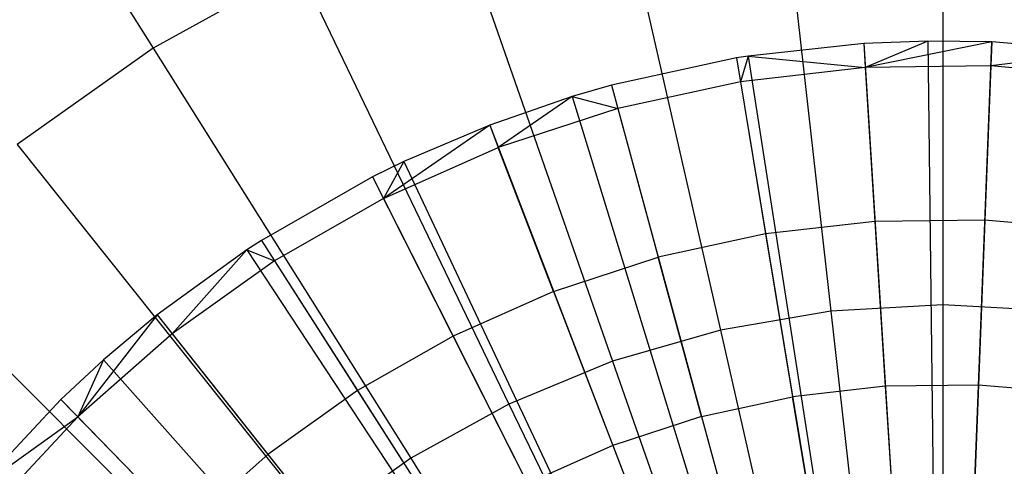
# Model space of a CAD drawing. Extents: x 0.2 to 44.2, y -21.9 to 24.
# Tile 21 of 239: x 11.904 to 13.656, y -12.447 to -11.652. Entities that reach past the tile are written whole.
import ezdxf

# ---------------------------------------------------------------- set-up
doc = ezdxf.new("R2010")
doc.units = 0
doc.header["$LTSCALE"] = 2.54
doc.layers.get('0').update_dxf_attribs({"color": 13, "linetype": 'CONTINUOUS'})

# ---------------------------------------------------------------- blocks, each defined once
blk = doc.blocks.new('GRUPUJ_2')
at = {"color": 0}
for p, q in [((9.4342, 6.5192, 7), (9.2282, 6.4967, 7)), ((9.4342, 6.5192, 7), (9.2282, 6.4967, 7)), ((9.5482, 6.5235, 7), (9.4342, 6.5192, 7)), ((9.5482, 6.5235, 7), (9.4342, 6.5192, 7)), ((9.4342, 6.5192, 7), (9.4369, 6.4764, 7.0202)), ((9.4342, 6.5192, 7), (9.4369, 6.4764, 7.0202)), ((9.4342, 6.5192, 7), (9.5495, 4.6828, 7.55)), ((9.4342, 6.5192, 7), (9.5495, 4.6828, 7.55)), ((9.5482, 6.5235, 7), (9.4369, 6.4764, 7.0202)), ((9.5482, 6.5235, 7), (9.4369, 6.4764, 7.0202)), ((9.6621, 6.522, 7), (9.4369, 6.4764, 7.0202)), ((9.6621, 6.522, 7), (9.4369, 6.4764, 7.0202)), ((9.6621, 6.522, 7), (9.5482, 6.5235, 7)), ((9.5482, 6.5235, 7), (9.5702, 4.6836, 7.55)), ((9.5482, 6.5235, 7), (9.5702, 4.6836, 7.55)), ((9.6621, 6.522, 7), (9.5482, 6.5235, 7)), ((9.591, 4.6833, 7.55), (9.6621, 6.522, 7)), ((9.591, 4.6833, 7.55), (9.6621, 6.522, 7)), ((9.6621, 6.522, 7), (9.6605, 6.4791, 7.0202)), ((9.6621, 6.522, 7), (9.6605, 6.4791, 7.0202)), ((9.8686, 6.5044, 7), (9.6621, 6.522, 7)), ((9.8686, 6.5044, 7), (9.6621, 6.522, 7)), ((9.8686, 6.5044, 7), (9.6605, 6.4791, 7.0202)), ((9.8686, 6.5044, 7), (9.6605, 6.4791, 7.0202)), ((9.2078, 6.4934, 7), (8.9851, 6.4449, 7)), ((9.2078, 6.4934, 7), (8.9851, 6.4449, 7)), ((9.2282, 6.4967, 7), (9.2078, 6.4934, 7)), ((9.2282, 6.4967, 7), (9.2078, 6.4934, 7)), ((9.2078, 6.4934, 7), (9.2148, 6.4511, 7.0202)), ((9.2078, 6.4934, 7), (9.2148, 6.4511, 7.0202)), ((9.2078, 6.4934, 7), (9.5082, 4.6781, 7.55)), ((9.2078, 6.4934, 7), (9.5082, 4.6781, 7.55)), ((9.2282, 6.4967, 7), (9.2148, 6.4511, 7.0202)), ((9.2282, 6.4967, 7), (9.2148, 6.4511, 7.0202)), ((9.2282, 6.4967, 7), (9.4369, 6.4764, 7.0202)), ((9.2282, 6.4967, 7), (9.4369, 6.4764, 7.0202)), ((9.2282, 6.4967, 7), (9.5119, 4.6787, 7.55)), ((9.2282, 6.4967, 7), (9.5119, 4.6787, 7.55)), ((9.4369, 6.4764, 7.0202), (9.2148, 6.4511, 7.0202)), ((9.4369, 6.4764, 7.0202), (9.2148, 6.4511, 7.0202)), ((9.6605, 6.4791, 7.0202), (9.4369, 6.4764, 7.0202)), ((9.6605, 6.4791, 7.0202), (9.4369, 6.4764, 7.0202)), ((9.4369, 6.4764, 7.0202), (9.4541, 6.2025, 7.1401)), ((9.4369, 6.4764, 7.0202), (9.4541, 6.2025, 7.1401)), ((9.6605, 6.4791, 7.0202), (9.6499, 6.2048, 7.1401)), ((9.6605, 6.4791, 7.0202), (9.6499, 6.2048, 7.1401)), ((9.8832, 6.4591, 7.0202), (9.6605, 6.4791, 7.0202)), ((9.8832, 6.4591, 7.0202), (9.6605, 6.4791, 7.0202)), ((9.2148, 6.4511, 7.0202), (8.9963, 6.4035, 7.0202)), ((9.2148, 6.4511, 7.0202), (8.9963, 6.4035, 7.0202)), ((9.2148, 6.4511, 7.0202), (9.2596, 6.1803, 7.1401)), ((9.2148, 6.4511, 7.0202), (9.2596, 6.1803, 7.1401)), ((8.9851, 6.4449, 7), (8.9154, 6.4247, 7)), ((8.9851, 6.4449, 7), (8.9154, 6.4247, 7)), ((8.9851, 6.4449, 7), (8.9963, 6.4035, 7.0202)), ((8.9851, 6.4449, 7), (8.9963, 6.4035, 7.0202)), ((8.9851, 6.4449, 7), (9.4676, 4.6693, 7.55)), ((8.9851, 6.4449, 7), (9.4676, 4.6693, 7.55)), ((8.9154, 6.4247, 7), (8.7685, 6.374, 7)), ((8.9154, 6.4247, 7), (8.7685, 6.374, 7)), ((8.9154, 6.4247, 7), (8.7838, 6.334, 7.0202)), ((8.9154, 6.4247, 7), (8.7838, 6.334, 7.0202)), ((8.9154, 6.4247, 7), (8.9963, 6.4035, 7.0202)), ((8.9154, 6.4247, 7), (8.9963, 6.4035, 7.0202)), ((8.9154, 6.4247, 7), (9.4549, 4.6656, 7.55)), ((8.9154, 6.4247, 7), (9.4549, 4.6656, 7.55)), ((8.9963, 6.4035, 7.0202), (8.7838, 6.334, 7.0202)), ((8.9963, 6.4035, 7.0202), (8.7838, 6.334, 7.0202)), ((8.9963, 6.4035, 7.0202), (9.0683, 6.1386, 7.1401)), ((8.9963, 6.4035, 7.0202), (9.0683, 6.1386, 7.1401)), ((8.7685, 6.374, 7), (8.5795, 6.2433, 7.0202)), ((8.7685, 6.374, 7), (8.5795, 6.2433, 7.0202)), ((8.7685, 6.374, 7), (8.616, 6.3089, 7)), ((8.7685, 6.374, 7), (8.616, 6.3089, 7)), ((8.7685, 6.374, 7), (8.7838, 6.334, 7.0202)), ((8.7685, 6.374, 7), (8.7838, 6.334, 7.0202)), ((8.7685, 6.374, 7), (9.4282, 4.6564, 7.55)), ((8.7685, 6.374, 7), (9.4282, 4.6564, 7.55)), ((8.5795, 6.2433, 7.0202), (8.7838, 6.334, 7.0202)), ((8.5795, 6.2433, 7.0202), (8.7838, 6.334, 7.0202)), ((8.8822, 6.0778, 7.1401), (8.7838, 6.334, 7.0202)), ((8.8822, 6.0778, 7.1401), (8.7838, 6.334, 7.0202)), ((8.616, 6.3089, 7), (8.5601, 6.2817, 7)), ((8.616, 6.3089, 7), (8.5601, 6.2817, 7)), ((8.616, 6.3089, 7), (8.5795, 6.2433, 7.0202)), ((8.616, 6.3089, 7), (8.5795, 6.2433, 7.0202)), ((8.616, 6.3089, 7), (9.4004, 4.6445, 7.55)), ((8.616, 6.3089, 7), (9.4004, 4.6445, 7.55)), ((8.5601, 6.2817, 7), (8.3622, 6.1687, 7)), ((8.5601, 6.2817, 7), (8.3622, 6.1687, 7)), ((8.5601, 6.2817, 7), (8.5795, 6.2433, 7.0202)), ((8.5601, 6.2817, 7), (8.5795, 6.2433, 7.0202)), ((8.5601, 6.2817, 7), (9.3902, 4.6395, 7.55)), ((8.5601, 6.2817, 7), (9.3902, 4.6395, 7.55)), ((8.5795, 6.2433, 7.0202), (8.3853, 6.1325, 7.0202)), ((8.5795, 6.2433, 7.0202), (8.3853, 6.1325, 7.0202)), ((8.5795, 6.2433, 7.0202), (8.7033, 5.9984, 7.1401)), ((8.5795, 6.2433, 7.0202), (8.7033, 5.9984, 7.1401)), ((9.6499, 6.2048, 7.1401), (9.4541, 6.2025, 7.1401)), ((9.6499, 6.2048, 7.1401), (9.4541, 6.2025, 7.1401)), ((9.6499, 6.2048, 7.1401), (9.6385, 5.9113, 7.2518)), ((9.6499, 6.2048, 7.1401), (9.6385, 5.9113, 7.2518)), ((9.8449, 6.1873, 7.1401), (9.6499, 6.2048, 7.1401)), ((9.8449, 6.1873, 7.1401), (9.6499, 6.2048, 7.1401)), ((9.4541, 6.2025, 7.1401), (9.2596, 6.1803, 7.1401)), ((9.4541, 6.2025, 7.1401), (9.2596, 6.1803, 7.1401)), ((9.4541, 6.2025, 7.1401), (9.4725, 5.9093, 7.2518)), ((9.4541, 6.2025, 7.1401), (9.4725, 5.9093, 7.2518)), ((8.3622, 6.1687, 7), (8.3361, 6.1517, 7)), ((8.3622, 6.1687, 7), (8.3361, 6.1517, 7)), ((8.3622, 6.1687, 7), (8.3853, 6.1325, 7.0202)), ((8.3622, 6.1687, 7), (8.3853, 6.1325, 7.0202)), ((8.3622, 6.1687, 7), (9.3541, 4.619, 7.55)), ((8.3622, 6.1687, 7), (9.3541, 4.619, 7.55)), ((9.2596, 6.1803, 7.1401), (9.0683, 6.1386, 7.1401)), ((9.2596, 6.1803, 7.1401), (9.0683, 6.1386, 7.1401)), ((9.2596, 6.1803, 7.1401), (9.3076, 5.8905, 7.2518)), ((9.2596, 6.1803, 7.1401), (9.3076, 5.8905, 7.2518)), ((8.3361, 6.1517, 7), (8.1767, 6.0362, 7)), ((8.3361, 6.1517, 7), (8.1767, 6.0362, 7)), ((8.3361, 6.1517, 7), (8.2033, 6.0026, 7.0202)), ((8.3361, 6.1517, 7), (8.2033, 6.0026, 7.0202)), ((8.3361, 6.1517, 7), (8.3853, 6.1325, 7.0202)), ((8.3361, 6.1517, 7), (8.3853, 6.1325, 7.0202)), ((8.3361, 6.1517, 7), (9.3494, 4.6159, 7.55)), ((8.3361, 6.1517, 7), (9.3494, 4.6159, 7.55)), ((8.8822, 6.0778, 7.1401), (9.0683, 6.1386, 7.1401)), ((8.8822, 6.0778, 7.1401), (9.0683, 6.1386, 7.1401)), ((9.1454, 5.8551, 7.2518), (9.0683, 6.1386, 7.1401)), ((9.1454, 5.8551, 7.2518), (9.0683, 6.1386, 7.1401)), ((8.3853, 6.1325, 7.0202), (8.2033, 6.0026, 7.0202)), ((8.3853, 6.1325, 7.0202), (8.2033, 6.0026, 7.0202)), ((8.3853, 6.1325, 7.0202), (8.5333, 5.9014, 7.1401)), ((8.3853, 6.1325, 7.0202), (8.5333, 5.9014, 7.1401)), ((8.8822, 6.0778, 7.1401), (8.7033, 5.9984, 7.1401)), ((8.8822, 6.0778, 7.1401), (8.7033, 5.9984, 7.1401)), ((8.8822, 6.0778, 7.1401), (8.9876, 5.8036, 7.2518)), ((8.8822, 6.0778, 7.1401), (8.9876, 5.8036, 7.2518)), ((8.1767, 6.0362, 7), (8.0355, 5.8549, 7.0202)), ((8.1767, 6.0362, 7), (8.0355, 5.8549, 7.0202)), ((8.1767, 6.0362, 7), (8.0814, 5.9563, 7)), ((8.1767, 6.0362, 7), (8.0814, 5.9563, 7)), ((8.1767, 6.0362, 7), (8.2033, 6.0026, 7.0202)), ((8.1767, 6.0362, 7), (8.2033, 6.0026, 7.0202)), ((8.1767, 6.0362, 7), (9.3203, 4.5948, 7.55)), ((8.1767, 6.0362, 7), (9.3203, 4.5948, 7.55)), ((8.2033, 6.0026, 7.0202), (8.0355, 5.8549, 7.0202)), ((8.2033, 6.0026, 7.0202), (8.0355, 5.8549, 7.0202)), ((8.2033, 6.0026, 7.0202), (8.3739, 5.7876, 7.1401)), ((8.2033, 6.0026, 7.0202), (8.3739, 5.7876, 7.1401)), ((8.7033, 5.9984, 7.1401), (8.5333, 5.9014, 7.1401)), ((8.7033, 5.9984, 7.1401), (8.5333, 5.9014, 7.1401)), ((8.7033, 5.9984, 7.1401), (8.8358, 5.7363, 7.2518)), ((8.7033, 5.9984, 7.1401), (8.8358, 5.7363, 7.2518)), ((8.0814, 5.9563, 7), (8.0055, 5.8857, 7)), ((8.0814, 5.9563, 7), (8.0055, 5.8857, 7)), ((8.0814, 5.9563, 7), (8.0355, 5.8549, 7.0202)), ((8.0814, 5.9563, 7), (8.0355, 5.8549, 7.0202)), ((8.0814, 5.9563, 7), (9.303, 4.5803, 7.55)), ((8.0814, 5.9563, 7), (9.303, 4.5803, 7.55)), ((9.4725, 5.9093, 7.2518), (9.3076, 5.8905, 7.2518)), ((9.4725, 5.9093, 7.2518), (9.3076, 5.8905, 7.2518)), ((9.6385, 5.9113, 7.2518), (9.4725, 5.9093, 7.2518)), ((9.6385, 5.9113, 7.2518), (9.4725, 5.9093, 7.2518)), ((9.4725, 5.9093, 7.2518), (9.4912, 5.611, 7.3487)), ((9.4725, 5.9093, 7.2518), (9.4912, 5.611, 7.3487)), ((9.6385, 5.9113, 7.2518), (9.627, 5.6127, 7.3487)), ((9.6385, 5.9113, 7.2518), (9.627, 5.6127, 7.3487)), ((9.8039, 5.8965, 7.2518), (9.6385, 5.9113, 7.2518)), ((9.8039, 5.8965, 7.2518), (9.6385, 5.9113, 7.2518)), ((8.5333, 5.9014, 7.1401), (8.3739, 5.7876, 7.1401)), ((8.5333, 5.9014, 7.1401), (8.3739, 5.7876, 7.1401)), ((8.5333, 5.9014, 7.1401), (8.6916, 5.654, 7.2518)), ((8.5333, 5.9014, 7.1401), (8.6916, 5.654, 7.2518)), ((9.1454, 5.8551, 7.2518), (9.3076, 5.8905, 7.2518)), ((9.1454, 5.8551, 7.2518), (9.3076, 5.8905, 7.2518)), ((9.3564, 5.5957, 7.3487), (9.3076, 5.8905, 7.2518)), ((9.3564, 5.5957, 7.3487), (9.3076, 5.8905, 7.2518)), ((8.0055, 5.8857, 7), (7.8572, 5.7266, 7)), ((8.0055, 5.8857, 7), (7.8572, 5.7266, 7)), ((8.0055, 5.8857, 7), (8.0355, 5.8549, 7.0202)), ((8.0055, 5.8857, 7), (8.0355, 5.8549, 7.0202)), ((8.0055, 5.8857, 7), (9.2891, 4.5674, 7.55)), ((8.0055, 5.8857, 7), (9.2891, 4.5674, 7.55)), ((7.8572, 5.7266, 7), (8.0355, 5.8549, 7.0202)), ((7.8572, 5.7266, 7), (8.0355, 5.8549, 7.0202)), ((8.0355, 5.8549, 7.0202), (7.8834, 5.6911, 7.0202)), ((8.0355, 5.8549, 7.0202), (7.8834, 5.6911, 7.0202)), ((8.0355, 5.8549, 7.0202), (8.2269, 5.6583, 7.1401)), ((8.0355, 5.8549, 7.0202), (8.2269, 5.6583, 7.1401)), ((9.1454, 5.8551, 7.2518), (8.9876, 5.8036, 7.2518)), ((9.1454, 5.8551, 7.2518), (8.9876, 5.8036, 7.2518)), ((9.1454, 5.8551, 7.2518), (9.2237, 5.5668, 7.3487)), ((9.1454, 5.8551, 7.2518), (9.2237, 5.5668, 7.3487)), ((8.9876, 5.8036, 7.2518), (8.8358, 5.7363, 7.2518)), ((8.9876, 5.8036, 7.2518), (8.8358, 5.7363, 7.2518)), ((8.9876, 5.8036, 7.2518), (9.0947, 5.5246, 7.3487)), ((8.9876, 5.8036, 7.2518), (9.0947, 5.5246, 7.3487)), ((8.3739, 5.7876, 7.1401), (8.2269, 5.6583, 7.1401)), ((8.3739, 5.7876, 7.1401), (8.2269, 5.6583, 7.1401)), ((8.3739, 5.7876, 7.1401), (8.5565, 5.5575, 7.2518)), ((8.3739, 5.7876, 7.1401), (8.5565, 5.5575, 7.2518))]:
    blk.add_line(p, q, dxfattribs=at)
blk = doc.blocks.new('KARO-10934_STL')
at = {"color": 0}
blk.add_blockref('GRUPUJ_2', (3.9714, -18.2138, 12.8689), dxfattribs=at)
blk = doc.blocks.new('GRUPUJ_1')
at = {"color": 0}
for p, q in [((11.4777, 10.939, 3.7335), (11.9187, 10.2372, 3.3902)), ((11.4777, 10.939, 3.7335), (11.9187, 10.2372, 3.3902)), ((11.4777, 10.939, 18.149), (11.9187, 10.2372, 18.4923)), ((11.4777, 10.939, 18.149), (11.9187, 10.2372, 18.4923)), ((13.3244, 10.6422, 3.3902), (13.3244, 9.7802, 3.1418)), ((13.3244, 10.6422, 3.3902), (13.3244, 9.7802, 3.1418)), ((13.3244, 10.6422, 18.4923), (13.3244, 9.7802, 18.7407)), ((13.3244, 10.6422, 18.4923), (13.3244, 9.7802, 18.7407)), ((13.0286, 10.6256, 3.3902), (13.1251, 9.769, 3.1418)), ((13.0286, 10.6256, 3.3902), (13.1251, 9.769, 3.1418)), ((13.0286, 10.6256, 18.4923), (13.1251, 9.769, 18.7407)), ((13.0286, 10.6256, 18.4923), (13.1251, 9.769, 18.7407)), ((12.7365, 10.576, 3.3902), (12.9283, 9.7355, 3.1418)), ((12.7365, 10.576, 3.3902), (12.9283, 9.7355, 3.1418)), ((12.7365, 10.576, 18.4923), (12.9283, 9.7355, 18.7407)), ((12.7365, 10.576, 18.4923), (12.9283, 9.7355, 18.7407)), ((12.4518, 10.494, 3.3902), (12.7365, 9.6803, 3.1418)), ((12.4518, 10.494, 3.3902), (12.7365, 9.6803, 3.1418)), ((12.4518, 10.494, 18.4923), (12.7365, 9.6803, 18.7407)), ((12.4518, 10.494, 18.4923), (12.7365, 9.6803, 18.7407)), ((12.178, 10.3806, 3.3902), (11.9187, 10.2372, 3.3902)), ((12.178, 10.3806, 3.3902), (11.9187, 10.2372, 3.3902)), ((12.178, 10.3806, 18.4923), (11.9187, 10.2372, 18.4923)), ((12.178, 10.3806, 18.4923), (11.9187, 10.2372, 18.4923)), ((12.178, 10.3806, 3.3902), (12.552, 9.6039, 3.1418)), ((12.178, 10.3806, 3.3902), (12.552, 9.6039, 3.1418)), ((12.178, 10.3806, 18.4923), (12.552, 9.6039, 18.7407)), ((12.178, 10.3806, 18.4923), (12.552, 9.6039, 18.7407)), ((11.9187, 10.2372, 3.3902), (11.677, 10.0658, 3.3902)), ((11.9187, 10.2372, 3.3902), (11.677, 10.0658, 3.3902)), ((11.9187, 10.2372, 18.4923), (11.677, 10.0658, 18.4923)), ((11.9187, 10.2372, 18.4923), (11.677, 10.0658, 18.4923)), ((11.9187, 10.2372, 3.3902), (12.3773, 9.5073, 3.1418)), ((11.9187, 10.2372, 3.3902), (12.3773, 9.5073, 3.1418)), ((11.9187, 10.2372, 18.4923), (12.3773, 9.5073, 18.7407)), ((11.9187, 10.2372, 18.4923), (12.3773, 9.5073, 18.7407)), ((11.677, 10.0658, 3.3902), (12.2145, 9.3918, 3.1418)), ((11.677, 10.0658, 3.3902), (12.2145, 9.3918, 3.1418)), ((11.677, 10.0658, 18.4923), (12.2145, 9.3918, 18.7407)), ((11.677, 10.0658, 18.4923), (12.2145, 9.3918, 18.7407)), ((11.4561, 9.8683, 3.3902), (12.0657, 9.2588, 3.1418)), ((11.4561, 9.8683, 3.3902), (12.0657, 9.2588, 3.1418)), ((11.4561, 9.8683, 18.4923), (12.0657, 9.2588, 18.7407)), ((11.4561, 9.8683, 18.4923), (12.0657, 9.2588, 18.7407)), ((13.3244, 9.7802, 3.1418), (13.1251, 9.769, 3.1418)), ((13.3244, 9.7802, 3.1418), (13.1251, 9.769, 3.1418)), ((13.3244, 9.7802, 18.7407), (13.1251, 9.769, 18.7407)), ((13.3244, 9.7802, 18.7407), (13.1251, 9.769, 18.7407)), ((13.3244, 9.7802, 3.1418), (13.3244, 8.8957, 2.9916)), ((13.5237, 9.769, 3.1418), (13.3244, 9.7802, 3.1418)), ((13.3244, 9.7802, 3.1418), (13.3244, 8.8957, 2.9916)), ((13.5237, 9.769, 3.1418), (13.3244, 9.7802, 3.1418)), ((13.5237, 9.769, 18.7407), (13.3244, 9.7802, 18.7407)), ((13.5237, 9.769, 18.7407), (13.3244, 9.7802, 18.7407)), ((13.3244, 9.7802, 18.7407), (13.3244, 8.8957, 18.891)), ((13.3244, 9.7802, 18.7407), (13.3244, 8.8957, 18.891)), ((13.1251, 9.769, 3.1418), (12.9283, 9.7355, 3.1418)), ((13.1251, 9.769, 3.1418), (12.9283, 9.7355, 3.1418)), ((13.1251, 9.769, 18.7407), (12.9283, 9.7355, 18.7407)), ((13.1251, 9.769, 18.7407), (12.9283, 9.7355, 18.7407)), ((13.1251, 9.769, 3.1418), (13.2241, 8.8901, 2.9916)), ((13.1251, 9.769, 3.1418), (13.2241, 8.8901, 2.9916)), ((13.1251, 9.769, 18.7407), (13.2241, 8.8901, 18.891)), ((13.1251, 9.769, 18.7407), (13.2241, 8.8901, 18.891)), ((12.9283, 9.7355, 3.1418), (12.7365, 9.6803, 3.1418)), ((12.9283, 9.7355, 3.1418), (12.7365, 9.6803, 3.1418)), ((12.9283, 9.7355, 18.7407), (12.7365, 9.6803, 18.7407)), ((12.9283, 9.7355, 18.7407), (12.7365, 9.6803, 18.7407)), ((12.9283, 9.7355, 3.1418), (13.1251, 8.8733, 2.9916)), ((12.9283, 9.7355, 3.1418), (13.1251, 8.8733, 2.9916)), ((12.9283, 9.7355, 18.7407), (13.1251, 8.8733, 18.891)), ((12.9283, 9.7355, 18.7407), (13.1251, 8.8733, 18.891)), ((12.7365, 9.6803, 3.1418), (12.552, 9.6039, 3.1418)), ((12.7365, 9.6803, 3.1418), (12.552, 9.6039, 3.1418)), ((12.7365, 9.6803, 18.7407), (12.552, 9.6039, 18.7407)), ((12.7365, 9.6803, 18.7407), (12.552, 9.6039, 18.7407)), ((12.7365, 9.6803, 3.1418), (13.0286, 8.8455, 2.9916)), ((12.7365, 9.6803, 3.1418), (13.0286, 8.8455, 2.9916)), ((12.7365, 9.6803, 18.7407), (13.0286, 8.8455, 18.891)), ((12.7365, 9.6803, 18.7407), (13.0286, 8.8455, 18.891)), ((12.552, 9.6039, 3.1418), (12.3773, 9.5073, 3.1418)), ((12.552, 9.6039, 3.1418), (12.3773, 9.5073, 3.1418)), ((12.552, 9.6039, 18.7407), (12.3773, 9.5073, 18.7407)), ((12.552, 9.6039, 18.7407), (12.3773, 9.5073, 18.7407)), ((12.552, 9.6039, 3.1418), (12.9358, 8.807, 2.9916)), ((12.552, 9.6039, 3.1418), (12.9358, 8.807, 2.9916)), ((12.552, 9.6039, 18.7407), (12.9358, 8.807, 18.891)), ((12.552, 9.6039, 18.7407), (12.9358, 8.807, 18.891)), ((12.3773, 9.5073, 3.1418), (12.2145, 9.3918, 3.1418)), ((12.3773, 9.5073, 3.1418), (12.2145, 9.3918, 3.1418)), ((12.3773, 9.5073, 18.7407), (12.2145, 9.3918, 18.7407)), ((12.3773, 9.5073, 18.7407), (12.2145, 9.3918, 18.7407)), ((12.3773, 9.5073, 3.1418), (12.8479, 8.7584, 2.9916)), ((12.3773, 9.5073, 3.1418), (12.8479, 8.7584, 2.9916)), ((12.3773, 9.5073, 18.7407), (12.8479, 8.7584, 18.891)), ((12.3773, 9.5073, 18.7407), (12.8479, 8.7584, 18.891))]:
    blk.add_line(p, q, dxfattribs=at)
blk = doc.blocks.new('GRUPUJ_3')
at = {"color": 0}
for name, p in [('GRUPUJ_1', (0, 0)), ('KARO-10934_STL', (-0.2222, 21.9402, -1.2505))]:
    blk.add_blockref(name, p, dxfattribs=at)

msp = doc.modelspace()

# ---------------------------------------------------------------- block references
at = {"color": 0}
msp.add_blockref('GRUPUJ_3', (0.2222, -21.9402, 1.2505), dxfattribs=at)

doc.saveas('drawing.dxf')
